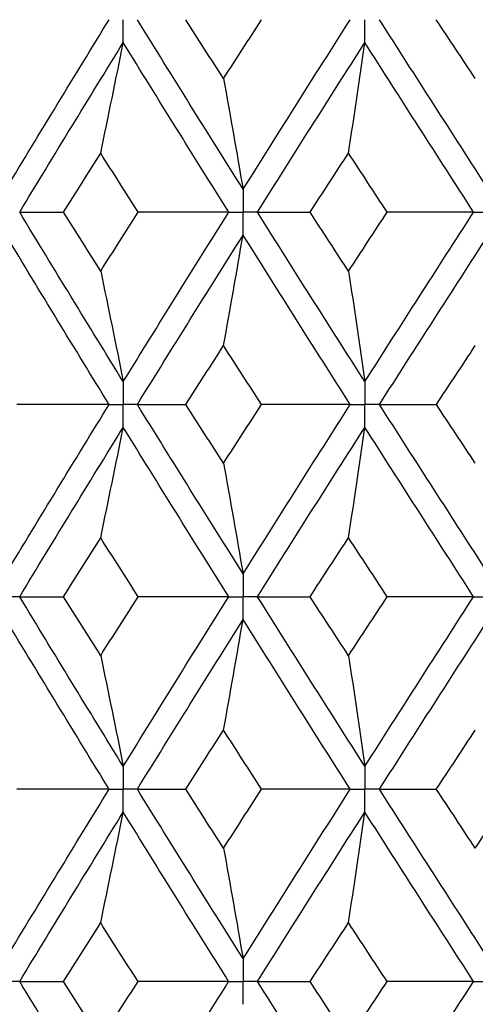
# Paper-space layout '_Front' of a CAD drawing. Header units: millimetres. Extents: x -25 to 25, y -1 to 320.
# Tile 25 of 52: x -7.72 to -4.11, y 44.42 to 52.23. Entities that reach past the tile are written whole.
import ezdxf

# ---------------------------------------------------------------- set-up
doc = ezdxf.new("R2010")
doc.units = ezdxf.units.MM

psp = doc.layouts.new('_Front')

# ---------------------------------------------------------------- linework, layer by layer
at = {"color": 7, "linetype": 'Continuous', "lineweight": 25}
for points in [[(-7.8298, 50.8811), (-7.5593, 51.3294), (-7.286, 51.7778), (-7.0104, 52.2258)], [(-5.9486, 50.8811), (-6.2302, 51.3294), (-6.5097, 51.7778), (-6.7866, 52.2258)], [(-6.1031, 51.7583), (-6.2035, 51.9141), (-6.3036, 52.0699), (-6.4035, 52.2257)], [(-6.1031, 51.7583), (-6.0027, 51.9141), (-5.902, 52.0699), (-5.8011, 52.2257)], [(-5.9486, 50.8811), (-5.6671, 51.3294), (-5.3834, 51.7778), (-5.098, 52.2258)], [(-4.0023, 50.8811), (-4.2919, 51.3294), (-4.5801, 51.7778), (-4.8664, 52.2258)], [(-4.1063, 51.7583), (-4.2095, 51.9141), (-4.3126, 52.0699), (-4.4155, 52.2257)], [(-7.7201, 50.6996), (-7.4489, 51.1479), (-7.175, 51.5964), (-6.8986, 52.0444)], [(-7.0778, 51.1673), (-7.0169, 51.4578), (-6.9572, 51.7502), (-6.8986, 52.0444)], [(-6.0625, 50.6996), (-6.3435, 51.1479), (-6.6223, 51.5964), (-6.8986, 52.0444)], [(-5.8345, 50.6996), (-5.5524, 51.1479), (-5.2682, 51.5964), (-4.9823, 52.0444)], [(-5.1117, 51.1673), (-5.0677, 51.4578), (-5.0246, 51.7502), (-4.9823, 52.0444)], [(-4.1195, 50.6996), (-4.4087, 51.1479), (-4.6964, 51.5964), (-4.9823, 52.0444)], [(-6.1031, 51.7583), (-6.0506, 51.4677), (-5.9991, 51.1753), (-5.9486, 50.8811)], [(-7.3726, 50.6996), (-7.2747, 50.8555), (-7.1764, 51.0114), (-7.0778, 51.1673)], [(-6.7811, 50.6996), (-6.8803, 50.8555), (-6.9792, 51.0114), (-7.0778, 51.1673)], [(-5.4171, 50.6996), (-5.3155, 50.8555), (-5.2137, 51.0114), (-5.1117, 51.1673)], [(-4.805, 50.6996), (-4.9074, 50.8555), (-5.0097, 51.0114), (-5.1117, 51.1673)], [(-7.7201, 50.6996), (-7.6063, 50.6996), (-7.4904, 50.6996), (-7.3726, 50.6996)], [(-6.8986, 49.3559), (-7.1749, 49.803), (-7.4488, 50.2512), (-7.7201, 50.6996)], [(-7.0778, 50.2322), (-7.1764, 50.388), (-7.2747, 50.5438), (-7.3726, 50.6996)], [(-7.0778, 50.2322), (-6.9792, 50.388), (-6.8803, 50.5438), (-6.7811, 50.6996)], [(-6.8986, 49.3559), (-6.6224, 49.803), (-6.3436, 50.2512), (-6.0625, 50.6996)], [(-6.0625, 50.6996), (-6.3012, 50.6996), (-6.5408, 50.6996), (-6.7811, 50.6996)], [(-5.8345, 50.6996), (-5.6972, 50.6996), (-5.5581, 50.6996), (-5.4171, 50.6996)], [(-4.9823, 49.3559), (-5.2681, 49.803), (-5.5523, 50.2512), (-5.8345, 50.6996)], [(-5.1117, 50.2322), (-5.2137, 50.388), (-5.3155, 50.5438), (-5.4171, 50.6996)], [(-5.1117, 50.2322), (-5.0097, 50.388), (-4.9074, 50.5438), (-4.805, 50.6996)], [(-4.9823, 49.3559), (-4.6965, 49.803), (-4.4088, 50.2512), (-4.1195, 50.6996)], [(-4.1195, 50.6996), (-4.347, 50.6996), (-4.5755, 50.6996), (-4.805, 50.6996)], [(-7.0105, 49.1747), (-7.286, 49.6217), (-7.5592, 50.0698), (-7.8298, 50.5182)], [(-6.7866, 49.1747), (-6.5097, 49.6217), (-6.2303, 50.0698), (-5.9486, 50.5182)], [(-6.1031, 49.6412), (-6.0506, 49.9316), (-5.9991, 50.224), (-5.9486, 50.5182)], [(-5.098, 49.1747), (-5.3833, 49.6217), (-5.667, 50.0698), (-5.9486, 50.5182)], [(-4.8664, 49.1747), (-4.5802, 49.6217), (-4.292, 50.0698), (-4.0023, 50.5182)], [(-7.0778, 50.2322), (-7.0169, 49.9419), (-6.9572, 49.6498), (-6.8986, 49.3559)], [(-5.1117, 50.2322), (-5.0677, 49.9419), (-5.0246, 49.6498), (-4.9823, 49.3559)], [(-6.4032, 49.1748), (-6.3034, 49.3302), (-6.2034, 49.4857), (-6.1031, 49.6412)], [(-5.8014, 49.1748), (-5.9022, 49.3302), (-6.0028, 49.4857), (-6.1031, 49.6412)], [(-4.4152, 49.1748), (-4.3124, 49.3302), (-4.2094, 49.4857), (-4.1063, 49.6412)], [(-7.8298, 47.8321), (-7.5592, 48.2804), (-7.286, 48.7276), (-7.0105, 49.1747)], [(-7.0105, 49.1747), (-7.254, 49.1747), (-7.4982, 49.1747), (-7.743, 49.1748)], [(-6.7866, 49.1747), (-6.6607, 49.1747), (-6.5329, 49.1747), (-6.4032, 49.1748)], [(-5.9486, 47.8321), (-6.2303, 48.2804), (-6.5097, 48.7276), (-6.7866, 49.1747)], [(-6.1031, 48.7087), (-6.2034, 48.8642), (-6.3034, 49.0195), (-6.4032, 49.1748)], [(-6.1031, 48.7087), (-6.0028, 48.8642), (-5.9022, 49.0195), (-5.8014, 49.1748)], [(-5.9486, 47.8321), (-5.667, 48.2804), (-5.3834, 48.7276), (-5.098, 49.1747)], [(-5.098, 49.1747), (-5.3316, 49.1747), (-5.5661, 49.1747), (-5.8014, 49.1748)], [(-4.8664, 49.1747), (-4.7178, 49.1747), (-4.5673, 49.1747), (-4.4152, 49.1748)], [(-4.0023, 47.8321), (-4.292, 48.2804), (-4.5801, 48.7276), (-4.8664, 49.1747)], [(-4.1063, 48.7087), (-4.2094, 48.8642), (-4.3124, 49.0195), (-4.4152, 49.1748)], [(-7.7201, 47.6507), (-7.4488, 48.099), (-7.1749, 48.5465), (-6.8986, 48.9935)], [(-7.0778, 48.1176), (-7.0169, 48.4078), (-6.9572, 48.6997), (-6.8986, 48.9935)], [(-6.0625, 47.6507), (-6.3436, 48.099), (-6.6224, 48.5465), (-6.8986, 48.9935)], [(-5.8345, 47.6507), (-5.5523, 48.099), (-5.2681, 48.5465), (-4.9823, 48.9935)], [(-5.1117, 48.1176), (-5.0677, 48.4078), (-5.0246, 48.6997), (-4.9823, 48.9935)], [(-4.1195, 47.6507), (-4.4088, 48.099), (-4.6965, 48.5465), (-4.9823, 48.9935)], [(-6.1031, 48.7087), (-6.0506, 48.4184), (-5.9991, 48.1262), (-5.9486, 47.8321)], [(-7.3726, 47.6506), (-7.2746, 47.8064), (-7.1763, 47.9621), (-7.0778, 48.1176)], [(-6.7811, 47.6506), (-6.8803, 47.8064), (-6.9792, 47.9621), (-7.0778, 48.1176)], [(-5.417, 47.6506), (-5.3154, 47.8064), (-5.2136, 47.9621), (-5.1117, 48.1176)], [(-4.805, 47.6506), (-4.9075, 47.8064), (-5.0097, 47.9621), (-5.1117, 48.1176)], [(-6.8986, 46.3059), (-7.175, 46.7541), (-7.449, 47.2026), (-7.7201, 47.6507)], [(-7.7201, 47.6507), (-7.6062, 47.6507), (-7.4904, 47.6507), (-7.3726, 47.6506)], [(-7.0778, 47.1831), (-7.1763, 47.3389), (-7.2746, 47.4948), (-7.3726, 47.6506)], [(-7.0778, 47.1831), (-6.9792, 47.3389), (-6.8803, 47.4948), (-6.7811, 47.6506)], [(-6.8986, 46.3059), (-6.6223, 46.7541), (-6.3434, 47.2026), (-6.0625, 47.6507)], [(-6.0625, 47.6507), (-6.3012, 47.6507), (-6.5408, 47.6507), (-6.7811, 47.6506)], [(-4.9823, 46.3059), (-5.2682, 46.7541), (-5.5525, 47.2026), (-5.8345, 47.6507)], [(-5.8345, 47.6507), (-5.6972, 47.6507), (-5.558, 47.6507), (-5.417, 47.6506)], [(-5.1117, 47.1831), (-5.2137, 47.3389), (-5.3155, 47.4948), (-5.417, 47.6506)], [(-5.1117, 47.1831), (-5.0097, 47.3389), (-4.9075, 47.4948), (-4.805, 47.6506)], [(-4.9823, 46.3059), (-4.6964, 46.7541), (-4.4086, 47.2026), (-4.1195, 47.6507)], [(-4.1195, 47.6507), (-4.347, 47.6507), (-4.5755, 47.6507), (-4.805, 47.6506)], [(-7.0104, 46.1244), (-7.2861, 46.5726), (-7.5593, 47.0211), (-7.8298, 47.4693)], [(-6.7866, 46.1244), (-6.5096, 46.5726), (-6.2301, 47.0211), (-5.9486, 47.4693)], [(-6.1031, 46.5921), (-6.0506, 46.8826), (-5.9991, 47.175), (-5.9486, 47.4693)], [(-5.098, 46.1244), (-5.3834, 46.5726), (-5.6671, 47.0211), (-5.9486, 47.4693)], [(-4.8665, 46.1244), (-4.5801, 46.5726), (-4.2919, 47.0211), (-4.0023, 47.4693)], [(-7.0778, 47.1831), (-7.0169, 46.8925), (-6.9572, 46.6002), (-6.8986, 46.3059)], [(-5.1117, 47.1831), (-5.0677, 46.8925), (-5.0246, 46.6002), (-4.9823, 46.3059)], [(-6.4036, 46.1245), (-6.3037, 46.2804), (-6.2035, 46.4362), (-6.1031, 46.5921)], [(-5.801, 46.1245), (-5.9019, 46.2804), (-6.0026, 46.4362), (-6.1031, 46.5921)], [(-4.4156, 46.1245), (-4.3127, 46.2804), (-4.2096, 46.4362), (-4.1063, 46.5921)], [(-7.8298, 44.7811), (-7.5595, 45.2281), (-7.2862, 45.6761), (-7.0104, 46.1244)], [(-7.0104, 46.1244), (-7.2538, 46.1245), (-7.4979, 46.1245), (-7.7426, 46.1245)], [(-6.7866, 46.1244), (-6.6609, 46.1245), (-6.5332, 46.1245), (-6.4036, 46.1245)], [(-5.9486, 44.7811), (-6.23, 45.2281), (-6.5095, 45.6761), (-6.7866, 46.1244)], [(-6.1031, 45.6572), (-6.2035, 45.8129), (-6.3037, 45.9687), (-6.4036, 46.1245)], [(-6.1031, 45.6572), (-6.0027, 45.8129), (-5.902, 45.9687), (-5.801, 46.1245)], [(-5.9486, 44.7811), (-5.6673, 45.2281), (-5.3836, 45.6761), (-5.098, 46.1244)], [(-5.098, 46.1244), (-5.3314, 46.1245), (-5.5658, 46.1245), (-5.801, 46.1245)], [(-4.8665, 46.1244), (-4.718, 46.1245), (-4.5677, 46.1245), (-4.4156, 46.1245)], [(-4.0023, 44.7811), (-4.2917, 45.2281), (-4.5799, 45.6761), (-4.8665, 46.1244)], [(-4.1063, 45.6572), (-4.2095, 45.8129), (-4.3127, 45.9687), (-4.4156, 46.1245)], [(-4.1063, 45.6572), (-4.003, 45.8129), (-3.8995, 45.9687), (-3.7958, 46.1245)], [(-7.72, 44.6), (-7.4491, 45.0468), (-7.1751, 45.4947), (-6.8986, 45.943)], [(-7.0778, 45.0662), (-7.0169, 45.3566), (-6.9572, 45.6489), (-6.8986, 45.943)], [(-6.0626, 44.6), (-6.3433, 45.0468), (-6.6222, 45.4947), (-6.8986, 45.943)], [(-5.8345, 44.6), (-5.5526, 45.0468), (-5.2684, 45.4947), (-4.9823, 45.943)], [(-5.1117, 45.0662), (-5.0677, 45.3566), (-5.0246, 45.6489), (-4.9823, 45.943)], [(-4.1196, 44.6), (-4.4085, 45.0468), (-4.6963, 45.4947), (-4.9823, 45.943)], [(-6.1031, 45.6572), (-6.0506, 45.3671), (-5.9991, 45.075), (-5.9486, 44.7811)], [(-7.3722, 44.6), (-7.2744, 44.7553), (-7.1762, 44.9107), (-7.0778, 45.0662)], [(-6.7815, 44.6), (-6.8806, 44.7553), (-6.9793, 44.9107), (-7.0778, 45.0662)], [(-5.4166, 44.6), (-5.3152, 44.7553), (-5.2136, 44.9107), (-5.1117, 45.0662)], [(-4.8055, 44.6), (-4.9077, 44.7553), (-5.0098, 44.9107), (-5.1117, 45.0662)], [(-6.8986, 43.257), (-7.1751, 43.7053), (-7.4491, 44.1532), (-7.72, 44.6)], [(-7.72, 44.6), (-7.606, 44.6), (-7.4901, 44.6), (-7.3722, 44.6)], [(-7.0778, 44.1338), (-7.1762, 44.2893), (-7.2744, 44.4447), (-7.3722, 44.6)], [(-7.0778, 44.1338), (-6.9793, 44.2893), (-6.8806, 44.4447), (-6.7815, 44.6)], [(-6.8986, 43.257), (-6.6222, 43.7053), (-6.3433, 44.1532), (-6.0626, 44.6)], [(-6.0626, 44.6), (-6.3014, 44.6), (-6.5411, 44.6), (-6.7815, 44.6)], [(-4.9823, 43.257), (-5.2684, 43.7053), (-5.5526, 44.1532), (-5.8345, 44.6)], [(-5.8345, 44.6), (-5.697, 44.6), (-5.5577, 44.6), (-5.4166, 44.6)], [(-5.1117, 44.1338), (-5.2136, 44.2893), (-5.3152, 44.4447), (-5.4166, 44.6)], [(-5.1117, 44.1338), (-5.0098, 44.2893), (-4.9077, 44.4447), (-4.8055, 44.6)], [(-4.9823, 43.257), (-4.6963, 43.7053), (-4.4085, 44.1532), (-4.1196, 44.6)], [(-4.1196, 44.6), (-4.3472, 44.6), (-4.5758, 44.6), (-4.8055, 44.6)]]:
    psp.add_open_spline(points, degree=3, dxfattribs=at)
for points, knots in [([(-6.8986, 52.0444), (-6.8986, 52.0933), (-6.8986, 52.1422), (-6.8986, 52.1911), (-6.8986, 52.2026), (-6.8986, 52.2142), (-6.8986, 52.2258)], [0, 0, 0, 0, 0.0001467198, 0.0001467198, 0.0001467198, 0.0001813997, 0.0001813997, 0.0001813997, 0.0001813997]), ([(-4.9823, 52.0444), (-4.9823, 52.0933), (-4.9823, 52.1422), (-4.9823, 52.1911), (-4.9823, 52.2026), (-4.9823, 52.2142), (-4.9823, 52.2258)], [0, 0, 0, 0, 0.0001467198, 0.0001467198, 0.0001467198, 0.0001813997, 0.0001813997, 0.0001813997, 0.0001813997]), ([(-5.9486, 50.8811), (-5.9486, 50.8321), (-5.9486, 50.7832), (-5.9486, 50.7343), (-5.9486, 50.7227), (-5.9486, 50.7112), (-5.9486, 50.6996)], [0, 0, 0, 0, 0.0001467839, 0.0001467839, 0.0001467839, 0.0001814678, 0.0001814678, 0.0001814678, 0.0001814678]), ([(-6.0625, 50.6996), (-6.0355, 50.6996), (-6.0085, 50.6996), (-5.9816, 50.6996), (-5.9706, 50.6996), (-5.9596, 50.6996), (-5.9486, 50.6996)], [0, 0, 0, 0, 0.0000851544, 0.0000851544, 0.0000851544, 0.0001198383, 0.0001198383, 0.0001198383, 0.0001198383]), ([(-5.8345, 50.6996), (-5.8616, 50.6996), (-5.8886, 50.6996), (-5.9156, 50.6996), (-5.9266, 50.6996), (-5.9376, 50.6996), (-5.9486, 50.6996)], [0, 0, 0, 0, 0.0000851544, 0.0000851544, 0.0000851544, 0.0001198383, 0.0001198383, 0.0001198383, 0.0001198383]), ([(-5.9486, 50.5182), (-5.9486, 50.5671), (-5.9486, 50.616), (-5.9486, 50.6649), (-5.9486, 50.6765), (-5.9486, 50.688), (-5.9486, 50.6996)], [0, 0, 0, 0, 0.0001467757, 0.0001467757, 0.0001467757, 0.0001814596, 0.0001814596, 0.0001814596, 0.0001814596]), ([(-4.1195, 50.6996), (-4.0917, 50.6996), (-4.064, 50.6996), (-4.0362, 50.6996), (-4.0249, 50.6996), (-4.0136, 50.6996), (-4.0023, 50.6996)], [0, 0, 0, 0, 0.0000851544, 0.0000851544, 0.0000851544, 0.0001198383, 0.0001198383, 0.0001198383, 0.0001198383]), ([(-6.8986, 49.3559), (-6.8986, 49.307), (-6.8986, 49.2582), (-6.8986, 49.2093), (-6.8986, 49.1978), (-6.8986, 49.1862), (-6.8986, 49.1747)], [0, 0, 0, 0, 0.0001465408, 0.0001465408, 0.0001465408, 0.0001812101, 0.0001812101, 0.0001812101, 0.0001812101]), ([(-4.9823, 49.3559), (-4.9823, 49.307), (-4.9823, 49.2582), (-4.9823, 49.2093), (-4.9823, 49.1978), (-4.9823, 49.1862), (-4.9823, 49.1747)], [0, 0, 0, 0, 0.0001465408, 0.0001465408, 0.0001465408, 0.0001812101, 0.0001812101, 0.0001812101, 0.0001812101]), ([(-7.0105, 49.1747), (-6.984, 49.1747), (-6.9575, 49.1747), (-6.9309, 49.1747), (-6.9202, 49.1747), (-6.9094, 49.1747), (-6.8986, 49.1747)], [0, 0, 0, 0, 0.0000852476, 0.0000852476, 0.0000852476, 0.0001199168, 0.0001199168, 0.0001199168, 0.0001199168]), ([(-6.8986, 48.9935), (-6.8986, 49.0423), (-6.8986, 49.0911), (-6.8986, 49.14), (-6.8986, 49.1515), (-6.8986, 49.1631), (-6.8986, 49.1747)], [0, 0, 0, 0, 0.000146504, 0.000146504, 0.000146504, 0.0001811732, 0.0001811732, 0.0001811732, 0.0001811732]), ([(-6.7866, 49.1747), (-6.8131, 49.1747), (-6.8397, 49.1747), (-6.8662, 49.1747), (-6.877, 49.1747), (-6.8878, 49.1747), (-6.8986, 49.1747)], [0, 0, 0, 0, 0.0000852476, 0.0000852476, 0.0000852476, 0.0001199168, 0.0001199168, 0.0001199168, 0.0001199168]), ([(-5.098, 49.1747), (-5.0706, 49.1747), (-5.0432, 49.1747), (-5.0158, 49.1747), (-5.0046, 49.1747), (-4.9934, 49.1747), (-4.9823, 49.1747)], [0, 0, 0, 0, 0.0000852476, 0.0000852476, 0.0000852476, 0.0001199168, 0.0001199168, 0.0001199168, 0.0001199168]), ([(-4.9823, 48.9935), (-4.9823, 49.0423), (-4.9823, 49.0911), (-4.9823, 49.14), (-4.9823, 49.1515), (-4.9823, 49.1631), (-4.9823, 49.1747)], [0, 0, 0, 0, 0.000146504, 0.000146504, 0.000146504, 0.0001811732, 0.0001811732, 0.0001811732, 0.0001811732]), ([(-4.8664, 49.1747), (-4.8939, 49.1747), (-4.9213, 49.1747), (-4.9488, 49.1747), (-4.9599, 49.1747), (-4.9711, 49.1747), (-4.9823, 49.1747)], [0, 0, 0, 0, 0.0000852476, 0.0000852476, 0.0000852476, 0.0001199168, 0.0001199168, 0.0001199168, 0.0001199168]), ([(-5.9486, 47.8321), (-5.9486, 47.7832), (-5.9486, 47.7343), (-5.9486, 47.6854), (-5.9486, 47.6738), (-5.9486, 47.6622), (-5.9486, 47.6507)], [0, 0, 0, 0, 0.0001467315, 0.0001467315, 0.0001467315, 0.0001814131, 0.0001814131, 0.0001814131, 0.0001814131]), ([(-7.7201, 47.6507), (-7.7461, 47.6507), (-7.772, 47.6507), (-7.798, 47.6507), (-7.8086, 47.6507), (-7.8191, 47.6507), (-7.8297, 47.6507)], [0, 0, 0, 0, 0.0000851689, 0.0000851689, 0.0000851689, 0.0001198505, 0.0001198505, 0.0001198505, 0.0001198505]), ([(-6.0625, 47.6507), (-6.0355, 47.6507), (-6.0085, 47.6507), (-5.9816, 47.6507), (-5.9706, 47.6507), (-5.9596, 47.6507), (-5.9486, 47.6507)], [0, 0, 0, 0, 0.0000851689, 0.0000851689, 0.0000851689, 0.0001198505, 0.0001198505, 0.0001198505, 0.0001198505]), ([(-5.9486, 47.4693), (-5.9486, 47.5182), (-5.9486, 47.5671), (-5.9486, 47.616), (-5.9486, 47.6276), (-5.9486, 47.6391), (-5.9486, 47.6507)], [0, 0, 0, 0, 0.0001467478, 0.0001467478, 0.0001467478, 0.0001814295, 0.0001814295, 0.0001814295, 0.0001814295]), ([(-5.8345, 47.6507), (-5.8616, 47.6507), (-5.8886, 47.6507), (-5.9156, 47.6507), (-5.9266, 47.6507), (-5.9376, 47.6507), (-5.9486, 47.6507)], [0, 0, 0, 0, 0.0000851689, 0.0000851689, 0.0000851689, 0.0001198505, 0.0001198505, 0.0001198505, 0.0001198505]), ([(-4.1195, 47.6507), (-4.0917, 47.6507), (-4.064, 47.6507), (-4.0362, 47.6507), (-4.0249, 47.6507), (-4.0136, 47.6507), (-4.0023, 47.6507)], [0, 0, 0, 0, 0.0000851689, 0.0000851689, 0.0000851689, 0.0001198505, 0.0001198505, 0.0001198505, 0.0001198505]), ([(-6.8986, 46.3059), (-6.8986, 46.257), (-6.8986, 46.2081), (-6.8986, 46.1591), (-6.8986, 46.1476), (-6.8986, 46.136), (-6.8986, 46.1244)], [0, 0, 0, 0, 0.0001467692, 0.0001467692, 0.0001467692, 0.0001814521, 0.0001814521, 0.0001814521, 0.0001814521]), ([(-4.9823, 46.3059), (-4.9823, 46.257), (-4.9823, 46.2081), (-4.9823, 46.1591), (-4.9823, 46.1476), (-4.9823, 46.136), (-4.9823, 46.1244)], [0, 0, 0, 0, 0.0001467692, 0.0001467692, 0.0001467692, 0.0001814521, 0.0001814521, 0.0001814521, 0.0001814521]), ([(-7.0104, 46.1244), (-6.9839, 46.1244), (-6.9574, 46.1244), (-6.931, 46.1244), (-6.9202, 46.1244), (-6.9094, 46.1244), (-6.8986, 46.1244)], [0, 0, 0, 0, 0.0000851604, 0.0000851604, 0.0000851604, 0.0001198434, 0.0001198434, 0.0001198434, 0.0001198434]), ([(-6.7866, 46.1244), (-6.8132, 46.1244), (-6.8397, 46.1244), (-6.8662, 46.1244), (-6.877, 46.1244), (-6.8878, 46.1244), (-6.8986, 46.1244)], [0, 0, 0, 0, 0.0000851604, 0.0000851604, 0.0000851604, 0.0001198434, 0.0001198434, 0.0001198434, 0.0001198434]), ([(-6.8986, 45.943), (-6.8986, 45.9919), (-6.8986, 46.0408), (-6.8986, 46.0898), (-6.8986, 46.1013), (-6.8986, 46.1129), (-6.8986, 46.1244)], [0, 0, 0, 0, 0.0001467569, 0.0001467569, 0.0001467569, 0.0001814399, 0.0001814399, 0.0001814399, 0.0001814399]), ([(-5.098, 46.1244), (-5.0706, 46.1244), (-5.0432, 46.1244), (-5.0158, 46.1244), (-5.0046, 46.1244), (-4.9934, 46.1244), (-4.9823, 46.1244)], [0, 0, 0, 0, 0.0000851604, 0.0000851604, 0.0000851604, 0.0001198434, 0.0001198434, 0.0001198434, 0.0001198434]), ([(-4.8665, 46.1244), (-4.8939, 46.1244), (-4.9213, 46.1244), (-4.9488, 46.1244), (-4.9599, 46.1244), (-4.9711, 46.1244), (-4.9823, 46.1244)], [0, 0, 0, 0, 0.0000851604, 0.0000851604, 0.0000851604, 0.0001198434, 0.0001198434, 0.0001198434, 0.0001198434]), ([(-4.9823, 45.943), (-4.9823, 45.9919), (-4.9823, 46.0408), (-4.9823, 46.0898), (-4.9823, 46.1013), (-4.9823, 46.1129), (-4.9823, 46.1244)], [0, 0, 0, 0, 0.0001467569, 0.0001467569, 0.0001467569, 0.0001814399, 0.0001814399, 0.0001814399, 0.0001814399]), ([(-5.9486, 44.7811), (-5.9486, 44.7323), (-5.9486, 44.6835), (-5.9486, 44.6347), (-5.9486, 44.6231), (-5.9486, 44.6116), (-5.9486, 44.6)], [0, 0, 0, 0, 0.0001464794, 0.0001464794, 0.0001464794, 0.000181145, 0.000181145, 0.000181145, 0.000181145]), ([(-7.72, 44.6), (-7.746, 44.6), (-7.772, 44.6), (-7.798, 44.6), (-7.8086, 44.6), (-7.8191, 44.6), (-7.8297, 44.6)], [0, 0, 0, 0, 0.000085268, 0.000085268, 0.000085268, 0.0001199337, 0.0001199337, 0.0001199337, 0.0001199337]), ([(-6.0626, 44.6), (-6.0356, 44.6), (-6.0086, 44.6), (-5.9815, 44.6), (-5.9706, 44.6), (-5.9596, 44.6), (-5.9486, 44.6)], [0, 0, 0, 0, 0.000085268, 0.000085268, 0.000085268, 0.0001199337, 0.0001199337, 0.0001199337, 0.0001199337]), ([(-5.9486, 44.4189), (-5.9486, 44.4677), (-5.9486, 44.5165), (-5.9486, 44.5653), (-5.9486, 44.5769), (-5.9486, 44.5884), (-5.9486, 44.6)], [0, 0, 0, 0, 0.0001464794, 0.0001464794, 0.0001464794, 0.000181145, 0.000181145, 0.000181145, 0.000181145]), ([(-5.8345, 44.6), (-5.8615, 44.6), (-5.8886, 44.6), (-5.9156, 44.6), (-5.9266, 44.6), (-5.9376, 44.6), (-5.9486, 44.6)], [0, 0, 0, 0, 0.000085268, 0.000085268, 0.000085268, 0.0001199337, 0.0001199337, 0.0001199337, 0.0001199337]), ([(-4.1196, 44.6), (-4.0918, 44.6), (-4.064, 44.6), (-4.0362, 44.6), (-4.0249, 44.6), (-4.0136, 44.6), (-4.0023, 44.6)], [0, 0, 0, 0, 0.000085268, 0.000085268, 0.000085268, 0.0001199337, 0.0001199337, 0.0001199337, 0.0001199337])]:
    psp.add_open_spline(points, degree=3, knots=knots, dxfattribs=at)

doc.saveas('drawing.dxf')
